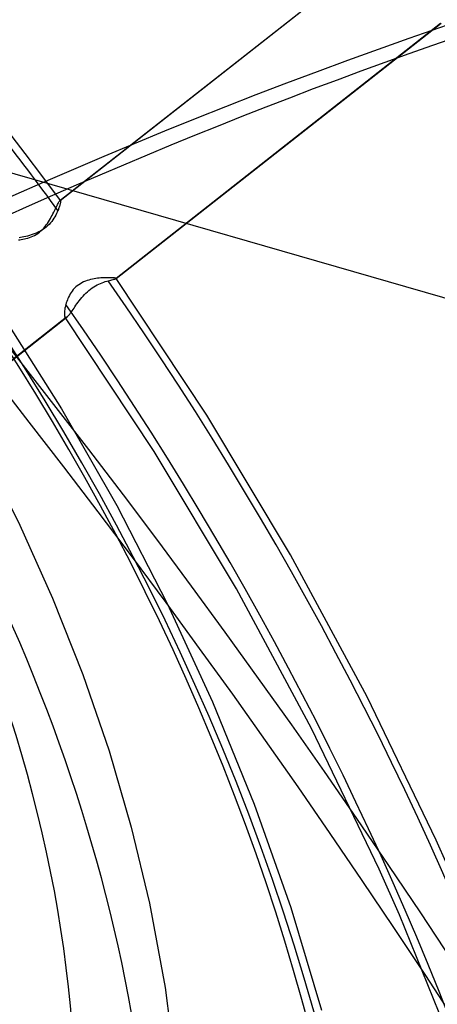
# Model space of a CAD drawing. Header units: millimetres. Extents: x -192 to 186, y -241 to 236.
# Tile 63 of 89: x 56 to 66, y 19 to 44. Entities that reach past the tile are written whole.
import ezdxf

# ---------------------------------------------------------------- set-up
doc = ezdxf.new("R2010")
doc.units = ezdxf.units.MM
doc.layers.add('MAIN-1', color=7, linetype='Continuous')
doc.layers.add('MAIN-2', color=7, linetype='Continuous')

msp = doc.modelspace()

# ---------------------------------------------------------------- linework, layer by layer
at = {"layer": 'MAIN-1'}
for centre, major_axis, start_param, end_param in [((-0.5, -0.433), (108.018, -124.728), 0.713724, 3.400514), ((-3.25, -2.815), (-104.417, 120.571), -2.427868, -0.857072), ((-41, -35.507), (-104.417, 120.571), -3.141592, -0.857072), ((-41, -35.507), (103.763, -119.815), 0, 2.284521)]:
    msp.add_ellipse(centre, major_axis=major_axis, ratio=0.75, start_param=start_param, end_param=end_param, dxfattribs=at)
at = {"layer": 'MAIN-2'}
for p, q in [((7.32, 53.89), (89.68, 30.115)), ((56.583, 39.333), (64.601, 45.625)), ((56.589, 39.336), (64.607, 45.628)), ((57.972, 37.4), (66.024, 43.72)), ((66.01, 43.711), (57.974, 37.404)), ((55.723, 40.498), (55.161, 41.228)), ((56.161, 39.917), (55.723, 40.498)), ((56.594, 39.333), (56.161, 39.917)), ((56.525, 39.237), (56.537, 39.261)), ((56.537, 39.261), (56.549, 39.282)), ((56.549, 39.282), (56.559, 39.3)), ((56.559, 39.3), (56.568, 39.315)), ((56.568, 39.315), (56.576, 39.326)), ((56.576, 39.326), (56.583, 39.333)), ((56.583, 39.333), (56.584, 39.333)), ((56.584, 39.333), (56.585, 39.334)), ((56.585, 39.334), (56.586, 39.335)), ((56.586, 39.335), (56.587, 39.335)), ((56.587, 39.335), (56.588, 39.335)), ((56.59, 39.26), (56.587, 39.245)), ((56.588, 39.335), (56.589, 39.336)), ((56.589, 39.336), (56.59, 39.336)), ((56.59, 39.336), (56.591, 39.335)), ((56.593, 39.275), (56.59, 39.26)), ((56.591, 39.335), (56.592, 39.335)), ((56.592, 39.335), (56.593, 39.335)), ((56.593, 39.335), (56.593, 39.334)), ((56.593, 39.334), (56.594, 39.333)), ((56.595, 39.287), (56.593, 39.275)), ((56.594, 39.333), (56.596, 39.33)), ((56.596, 39.299), (56.595, 39.287)), ((56.596, 39.33), (56.597, 39.324)), ((56.597, 39.309), (56.596, 39.299)), ((56.597, 39.324), (56.597, 39.317)), ((56.597, 39.317), (56.597, 39.309)), ((56.41, 39.002), (56.429, 39.04)), ((56.429, 39.04), (56.447, 39.077)), ((56.447, 39.077), (56.465, 39.113)), ((56.465, 39.113), (56.481, 39.147)), ((56.5, 39.01), (56.48, 38.971)), ((56.481, 39.147), (56.497, 39.179)), ((56.497, 39.179), (56.511, 39.209)), ((56.518, 39.047), (56.5, 39.01)), ((56.511, 39.209), (56.525, 39.237)), ((56.533, 39.084), (56.518, 39.047)), ((56.543, 39.107), (56.533, 39.084)), ((56.551, 39.129), (56.543, 39.107)), ((56.559, 39.15), (56.551, 39.129)), ((56.566, 39.171), (56.559, 39.15)), ((56.572, 39.191), (56.566, 39.171)), ((56.578, 39.21), (56.572, 39.191)), ((56.582, 39.228), (56.578, 39.21)), ((56.587, 39.245), (56.582, 39.228)), ((56.243, 38.726), (56.272, 38.765)), ((56.272, 38.765), (56.298, 38.805)), ((56.298, 38.805), (56.323, 38.845)), ((56.347, 38.777), (56.313, 38.741)), ((56.323, 38.845), (56.347, 38.885)), ((56.347, 38.885), (56.369, 38.924)), ((56.379, 38.815), (56.347, 38.777)), ((56.369, 38.924), (56.39, 38.963)), ((56.408, 38.854), (56.379, 38.815)), ((56.39, 38.963), (56.41, 39.002)), ((56.434, 38.893), (56.408, 38.854)), ((56.459, 38.932), (56.434, 38.893)), ((56.48, 38.971), (56.459, 38.932)), ((56.017, 38.535), (55.969, 38.514)), ((55.993, 38.493), (56.033, 38.519)), ((56.063, 38.557), (56.017, 38.535)), ((56.033, 38.519), (56.073, 38.548)), ((56.109, 38.582), (56.063, 38.557)), ((56.073, 38.548), (56.111, 38.58)), ((56.154, 38.609), (56.109, 38.582)), ((56.111, 38.58), (56.147, 38.614)), ((56.147, 38.614), (56.181, 38.65)), ((56.197, 38.639), (56.154, 38.609)), ((56.181, 38.65), (56.213, 38.687)), ((56.238, 38.671), (56.197, 38.639)), ((56.213, 38.687), (56.243, 38.726)), ((56.277, 38.705), (56.238, 38.671)), ((56.313, 38.741), (56.277, 38.705)), ((55.559, 38.357), (55.586, 38.36)), ((55.609, 38.413), (55.57, 38.406)), ((55.586, 38.36), (55.623, 38.366)), ((55.649, 38.421), (55.609, 38.413)), ((55.623, 38.366), (55.661, 38.372)), ((55.692, 38.43), (55.649, 38.421)), ((55.661, 38.372), (55.701, 38.38)), ((55.736, 38.44), (55.692, 38.43)), ((55.701, 38.38), (55.742, 38.39)), ((55.781, 38.452), (55.736, 38.44)), ((55.742, 38.39), (55.784, 38.401)), ((55.827, 38.465), (55.781, 38.452)), ((55.784, 38.401), (55.826, 38.415)), ((55.826, 38.415), (55.868, 38.43)), ((55.874, 38.479), (55.827, 38.465)), ((55.868, 38.43), (55.91, 38.449)), ((55.922, 38.496), (55.874, 38.479)), ((55.91, 38.449), (55.952, 38.469)), ((55.969, 38.514), (55.922, 38.496)), ((55.952, 38.469), (55.993, 38.493)), ((57.17, 37.316), (57.128, 37.296)), ((57.212, 37.334), (57.17, 37.316)), ((57.256, 37.349), (57.212, 37.334)), ((57.299, 37.363), (57.256, 37.349)), ((57.343, 37.375), (57.299, 37.363)), ((57.387, 37.384), (57.343, 37.375)), ((57.43, 37.393), (57.387, 37.384)), ((57.472, 37.4), (57.43, 37.393)), ((57.515, 37.406), (57.472, 37.4)), ((57.557, 37.41), (57.515, 37.406)), ((57.598, 37.414), (57.557, 37.41)), ((57.638, 37.417), (57.598, 37.414)), ((57.631, 37.296), (57.67, 37.311)), ((57.677, 37.419), (57.638, 37.417)), ((57.67, 37.311), (57.707, 37.323)), ((57.715, 37.42), (57.677, 37.419)), ((57.707, 37.323), (57.743, 37.335)), ((57.752, 37.421), (57.715, 37.42)), ((57.743, 37.335), (57.777, 37.345)), ((57.786, 37.421), (57.752, 37.421)), ((57.777, 37.345), (57.811, 37.354)), ((57.818, 37.421), (57.786, 37.421)), ((57.811, 37.354), (57.843, 37.363)), ((57.847, 37.421), (57.818, 37.421)), ((57.843, 37.363), (57.872, 37.37)), ((57.874, 37.42), (57.847, 37.421)), ((57.872, 37.37), (57.898, 37.376)), ((57.898, 37.418), (57.874, 37.42)), ((57.919, 37.417), (57.898, 37.418)), ((57.898, 37.376), (57.92, 37.382)), ((57.937, 37.415), (57.919, 37.417)), ((57.92, 37.382), (57.939, 37.387)), ((57.951, 37.413), (57.937, 37.415)), ((57.939, 37.387), (57.954, 37.392)), ((57.962, 37.41), (57.951, 37.413)), ((57.954, 37.392), (57.965, 37.396)), ((57.97, 37.408), (57.962, 37.41)), ((57.965, 37.396), (57.972, 37.4)), ((57.973, 37.405), (57.97, 37.408)), ((57.972, 37.4), (57.972, 37.401)), ((57.972, 37.401), (57.973, 37.401)), ((57.974, 37.405), (57.973, 37.405)), ((60.22, 34.017), (57.973, 37.405)), ((57.973, 37.401), (57.973, 37.402)), ((57.973, 37.402), (57.974, 37.402)), ((57.974, 37.404), (57.974, 37.405)), ((57.974, 37.405), (57.974, 37.405)), ((57.974, 37.403), (57.974, 37.404)), ((57.974, 37.404), (57.974, 37.404)), ((57.974, 37.404), (57.974, 37.404)), ((57.974, 37.404), (57.974, 37.404)), ((57.974, 37.402), (57.974, 37.403)), ((56.861, 37.055), (56.838, 37.018)), ((56.887, 37.09), (56.861, 37.055)), ((56.914, 37.125), (56.887, 37.09)), ((56.945, 37.159), (56.914, 37.125)), ((56.977, 37.191), (56.945, 37.159)), ((57.012, 37.221), (56.977, 37.191)), ((57.049, 37.248), (57.012, 37.221)), ((57.088, 37.273), (57.049, 37.248)), ((57.128, 37.296), (57.088, 37.273)), ((57.226, 37.039), (57.263, 37.074)), ((57.263, 37.074), (57.302, 37.107)), ((57.302, 37.107), (57.342, 37.138)), ((57.342, 37.138), (57.383, 37.168)), ((57.383, 37.168), (57.425, 37.195)), ((57.425, 37.195), (57.466, 37.219)), ((57.466, 37.219), (57.508, 37.242)), ((57.508, 37.242), (57.55, 37.262)), ((57.55, 37.262), (57.591, 37.28)), ((57.591, 37.28), (57.631, 37.296)), ((56.752, 36.832), (56.74, 36.796)), ((56.766, 36.869), (56.752, 36.832)), ((56.781, 36.906), (56.766, 36.869)), ((56.798, 36.943), (56.781, 36.906)), ((56.817, 36.981), (56.798, 36.943)), ((56.838, 37.018), (56.817, 36.981)), ((57.005, 36.776), (57.032, 36.813)), ((57.032, 36.813), (57.061, 36.852)), ((57.061, 36.852), (57.091, 36.89)), ((57.091, 36.89), (57.123, 36.928)), ((57.123, 36.928), (57.156, 36.966)), ((57.156, 36.966), (57.19, 37.003)), ((57.19, 37.003), (57.226, 37.039)), ((56.695, 36.576), (56.693, 36.551)), ((56.697, 36.604), (56.695, 36.576)), ((56.701, 36.633), (56.697, 36.604)), ((56.707, 36.663), (56.701, 36.633)), ((56.713, 36.694), (56.707, 36.663)), ((56.721, 36.727), (56.713, 36.694)), ((56.729, 36.76), (56.721, 36.727)), ((56.74, 36.796), (56.729, 36.76)), ((56.847, 36.547), (56.866, 36.574)), ((56.866, 36.574), (56.887, 36.604)), ((56.887, 36.604), (56.908, 36.635)), ((56.908, 36.635), (56.931, 36.668)), ((56.931, 36.668), (56.954, 36.703)), ((56.954, 36.703), (56.979, 36.739)), ((56.979, 36.739), (57.005, 36.776)), ((48.704, 30.126), (56.764, 36.452)), ((56.749, 36.442), (48.708, 30.131)), ((55.135, 36.526), (56.621, 34.171)), ((56.693, 36.551), (56.692, 36.528)), ((56.692, 36.528), (56.693, 36.507)), ((56.693, 36.507), (56.695, 36.488)), ((56.695, 36.488), (56.698, 36.472)), ((56.698, 36.472), (56.703, 36.459)), ((56.703, 36.459), (56.708, 36.449)), ((56.708, 36.449), (56.713, 36.443)), ((58.915, 33.116), (56.708, 36.449)), ((56.713, 36.443), (56.719, 36.439)), ((56.719, 36.439), (56.726, 36.437)), ((56.726, 36.437), (56.733, 36.437)), ((56.733, 36.437), (56.741, 36.438)), ((56.741, 36.438), (56.749, 36.442)), ((56.749, 36.442), (56.752, 36.444)), ((56.752, 36.444), (56.754, 36.445)), ((56.754, 36.445), (56.757, 36.447)), ((56.757, 36.447), (56.759, 36.448)), ((56.759, 36.448), (56.762, 36.45)), ((56.762, 36.45), (56.764, 36.452)), ((56.764, 36.452), (56.779, 36.465)), ((56.779, 36.465), (56.794, 36.481)), ((56.794, 36.481), (56.81, 36.5)), ((56.81, 36.5), (56.828, 36.522)), ((56.828, 36.522), (56.847, 36.547)), ((56.621, 34.171), (57.989, 31.78)), ((62.295, 30.559), (60.22, 34.017)), ((54.695, 33.076), (55.593, 31.29)), ((60.952, 29.715), (58.915, 33.116)), ((57.989, 31.78), (59.239, 29.357)), ((55.593, 31.29), (56.402, 29.487)), ((64.19, 27.047), (62.295, 30.559)), ((62.811, 26.262), (60.952, 29.715)), ((56.402, 29.487), (57.15, 27.599)), ((59.239, 29.357), (60.365, 26.916)), ((57.15, 27.599), (57.799, 25.706)), ((60.365, 26.916), (61.395, 24.386)), ((65.901, 23.496), (64.19, 27.047)), ((64.488, 22.774), (62.811, 26.262)), ((57.799, 25.706), (58.349, 23.816)), ((61.395, 24.386), (62.3, 21.83)), ((58.349, 23.816), (58.8, 21.934)), ((66.443, 22.276), (65.901, 23.496)), ((64.989, 21.644), (64.488, 22.774)), ((58.8, 21.934), (59.188, 19.847)), ((62.3, 21.83), (63.065, 19.288)), ((66.367, 18.266), (64.989, 21.644)), ((59.188, 19.847), (59.453, 17.789))]:
    msp.add_line(p, q, dxfattribs=at)
for centre, major_axis, ratio, start_param, end_param in [((0, 0), (-107.363, 123.972), 0.75, -2.427868, 0.713724), ((-2.75, -2.382), (-103.763, 119.815), 0.75, -2.427868, -0.857072), ((22, 19.053), (32.031, -36.986), 0.75, -0.857072, 2.284521), ((25.975, 22.495), (24.903, -28.756), 0.75, 0.713724, 2.284521), ((21.5, 18.62), (32.685, -37.742), 0.75, 0.713724, 1.882741), ((28.625, 24.79), (21.433, -24.749), 0.75, -0.857072, 2.284521), ((88.552, -111.778), (-50.097, -157.043), 0.807621, -2.859097, -2.497321), ((89.114, -111.958), (50.097, 157.043), 0.807621, 0.282496, 0.848549), ((12.606, 10.917), (-45.344, 52.359), 0.75, -1.678788, -1.606152), ((0, 0), (-107.363, 123.972), 0.75, 0.713724, 3.855317), ((-0.5, -0.433), (108.018, -124.728), 0.75, -2.427868, -0.258922), ((12.606, 10.917), (-45.344, 52.359), 0.75, -2.427868, -1.709757), ((12.606, 10.917), (44.307, -51.161), 0.75, 0.713724, 1.432199), ((7.408, 6.416), (-37.355, 43.133), 0.75, -2.427868, -1.618493), ((8.206, 7.106), (-40.156, 46.368), 0.75, -2.427868, -1.718574), ((8.206, 7.106), (39.119, -45.17), 0.75, 0.713724, 1.419463), ((7.913, 6.853), (37.355, -43.133), 0.75, 0.713724, 1.418393)]:
    msp.add_ellipse(centre, major_axis=major_axis, ratio=ratio, start_param=start_param, end_param=end_param, dxfattribs=at)

doc.saveas('drawing.dxf')
